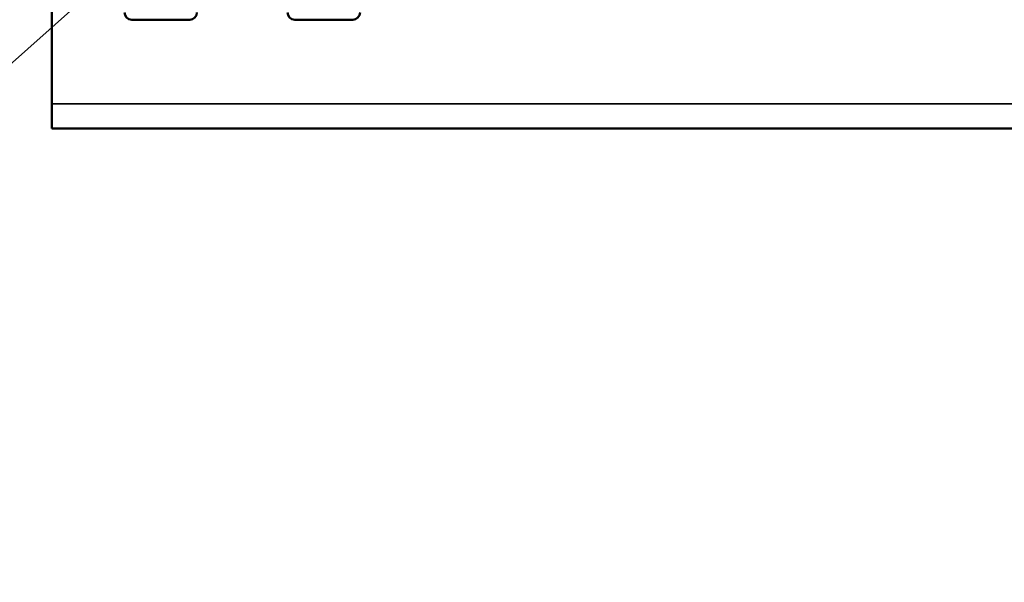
# Model space of a CAD drawing. Header units: inches. Extents: x 1 to 237, y 4 to 150.
# Tile 90 of 209: x 126.36 to 139.94, y 71.59 to 79.34. Entities that reach past the tile are written whole.
import ezdxf

# ---------------------------------------------------------------- set-up
doc = ezdxf.new("R2010")
doc.units = ezdxf.units.IN
doc.header["$LTSCALE"] = 7
doc.header["$MEASUREMENT"] = 0
for name, color, linetype, lineweight in [('Symbol (ANSI)', 7, 'Continuous', 25), ('Visible (ANSI)', 7, 'Continuous', 50), ('Visible Narrow (ANSI)', 7, 'Continuous', 35)]:
    doc.layers.add(name, color=color, linetype=linetype, lineweight=lineweight)
doc.styles.add('Note Text (ANSI)', font='tahoma.ttf')
doc.dimstyles.new('Default (ANSI)$7', dxfattribs={"dimscale": 7, "dimtxt": 0.12, "dimasz": 0.098425, "dimexe": 0.125, "dimexo": 0.0625, "dimgap": 0.031496, "dimtad": 0, "dimtih": 1, "dimtoh": 1, "dimrnd": 1e-08, "dimzin": 4, "dimdsep": 46, "dimtxsty": 'Note Text (ANSI)', "dimcen": 0.09, "dimdle": 0.393701, "dimclrd": 256, "dimclre": 256, "dimclrt": 256, "dimadec": 0, "dimazin": 1, "dimtfac": 1, "dimtofl": 0, "dimtmove": 0, "dimatfit": 3, "dimfxl": 1, "dimtolj": 1, "dimtzin": 4, "dimlwd": -1, "dimlwe": -1, "dimarcsym": 0})

msp = doc.modelspace()

# ---------------------------------------------------------------- linework, layer by layer
at = {"layer": 'Visible (ANSI)'}
for p, q in [((126.804, 78.184), (126.804, 81.504)), ((128.704, 79.344), (127.904, 79.344)), ((130.954, 79.344), (130.154, 79.344)), ((126.804, 78.184), (126.804, 77.844)), ((126.804, 77.844), (150.804, 77.844))]:
    msp.add_line(p, q, dxfattribs=at)
for centre, start, end in [((127.904, 79.444), 180, 270), ((128.704, 79.444), 270, 0), ((130.154, 79.444), 180, 270), ((130.954, 79.444), 270, 0)]:
    msp.add_arc(centre, 0.1, start, end, dxfattribs=at)
at = {"layer": 'Visible Narrow (ANSI)'}
msp.add_line((126.804, 78.184), (150.804, 78.184), dxfattribs=at)

# ---------------------------------------------------------------- leaders
at = {"layer": 'Symbol (ANSI)', "annotation_type": 0, "has_hookline": 1, "hookline_direction": 1, "text_width": 8.668}
msp.add_leader([(128.273, 80.553), (118.223, 71.586), (117.534, 71.586)], dimstyle='Default (ANSI)$7', override={"dimtad": 0}, dxfattribs=at)

doc.saveas('drawing.dxf')
